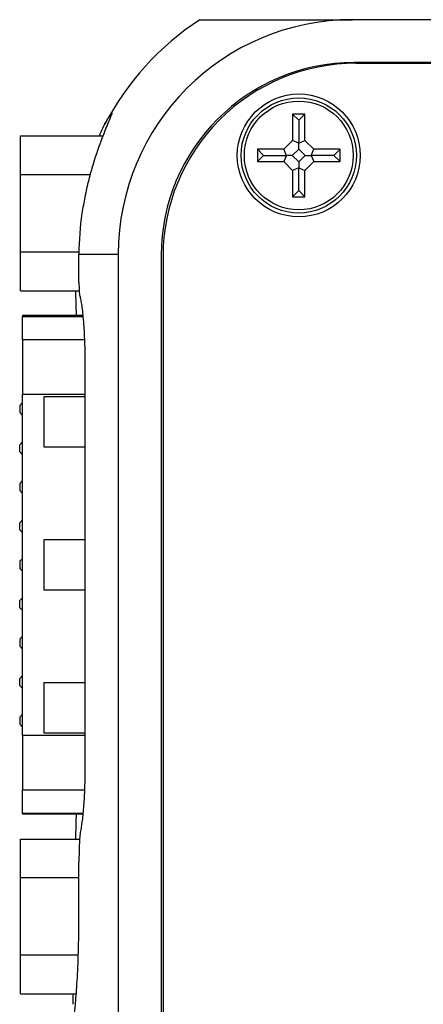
# Model space of a CAD drawing. Header units: inches. Extents: x 1.6 to 12.3, y 1.7 to 9.5.
# Tile 10 of 35: x 4.144 to 4.426, y 6.18 to 6.869. Entities that reach past the tile are written whole.
import ezdxf

# ---------------------------------------------------------------- set-up
doc = ezdxf.new("R2010")
doc.units = ezdxf.units.IN
doc.header["$MEASUREMENT"] = 0

msp = doc.modelspace()

# ---------------------------------------------------------------- linework, layer by layer
at = {"color": 7, "linetype": 'Continuous', "lineweight": 25}
for p, q in [((5.69819, 6.86866), (4.37669, 6.86866)), ((5.69819, 6.83866), (4.37769, 6.83866)), ((4.37898, 6.83816), (5.70348, 6.83832)), ((4.33464, 6.80258), (4.33464, 6.78411)), ((4.34333, 6.80258), (4.33464, 6.80258)), ((4.33898, 6.79824), (4.33464, 6.80258)), ((4.33898, 6.79824), (4.34333, 6.80258)), ((4.34333, 6.78411), (4.34333, 6.80258)), ((4.33898, 6.79824), (4.33898, 6.78232)), ((4.14419, 6.78728), (4.20189, 6.78728)), ((4.14419, 6.76032), (4.14419, 6.78728)), ((4.33464, 6.78411), (4.32853, 6.778)), ((4.33898, 6.78232), (4.33464, 6.78411)), ((4.33898, 6.78232), (4.34333, 6.78411)), ((4.33898, 6.77816), (4.33898, 6.78232)), ((4.34944, 6.778), (4.34333, 6.78411)), ((4.32853, 6.778), (4.31006, 6.778)), ((4.31006, 6.778), (4.31006, 6.76931)), ((4.31441, 6.77366), (4.31006, 6.778)), ((4.31441, 6.77366), (4.31006, 6.76931)), ((4.31441, 6.77366), (4.33033, 6.77366)), ((4.33033, 6.77366), (4.32853, 6.778)), ((4.33033, 6.77366), (4.32853, 6.76931)), ((4.33448, 6.77366), (4.33033, 6.77366)), ((4.33898, 6.77816), (4.33448, 6.77366)), ((4.33448, 6.77366), (4.33898, 6.76915)), ((4.34349, 6.77366), (4.33898, 6.77816)), ((4.33898, 6.76915), (4.34349, 6.77366)), ((4.34349, 6.77366), (4.34764, 6.77366)), ((4.34764, 6.77366), (4.34944, 6.778)), ((4.34764, 6.77366), (4.34944, 6.76931)), ((4.36356, 6.77366), (4.34764, 6.77366)), ((4.36791, 6.778), (4.34944, 6.778)), ((4.36356, 6.77366), (4.36791, 6.778)), ((4.36356, 6.77366), (4.36791, 6.76931)), ((4.36791, 6.76931), (4.36791, 6.778)), ((4.31006, 6.76931), (4.32853, 6.76931)), ((4.32853, 6.76931), (4.33464, 6.7632)), ((4.33898, 6.76915), (4.33898, 6.765)), ((4.34333, 6.7632), (4.34944, 6.76931)), ((4.34944, 6.76931), (4.36791, 6.76931)), ((4.14419, 6.70619), (4.14419, 6.76032)), ((4.14419, 6.76032), (4.19303, 6.76032)), ((4.33898, 6.765), (4.33464, 6.7632)), ((4.33464, 6.7632), (4.33464, 6.74473)), ((4.33898, 6.765), (4.34333, 6.7632)), ((4.33898, 6.74908), (4.33898, 6.765)), ((4.34333, 6.74473), (4.34333, 6.7632)), ((4.33898, 6.74908), (4.33464, 6.74473)), ((4.33898, 6.74908), (4.34333, 6.74473)), ((4.33464, 6.74473), (4.34333, 6.74473)), ((4.14419, 6.67903), (4.14419, 6.70619)), ((4.14419, 6.70619), (4.18516, 6.70619)), ((4.18516, 6.70466), (4.21269, 6.70466)), ((4.18516, 6.68493), (4.18516, 6.70466)), ((4.21269, 6.70466), (4.21269, 4.86866)), ((4.24269, 6.70366), (4.24269, 5.00316)), ((4.24399, 6.70314), (4.24419, 5.00414)), ((4.14419, 6.67903), (4.18532, 6.67903)), ((4.18786, 6.66154), (4.14569, 6.66154)), ((4.14569, 6.66154), (4.14569, 6.66107)), ((4.14569, 6.64457), (4.14569, 6.66107)), ((4.14569, 6.64457), (4.14569, 6.60654)), ((4.18937, 6.62761), (4.18937, 6.3467)), ((4.14569, 6.36778), (4.14569, 6.60654)), ((4.16069, 6.60466), (4.16069, 6.56966)), ((4.18937, 6.60466), (4.16069, 6.60466)), ((4.14369, 6.59866), (4.14569, 6.60066)), ((4.14369, 6.59866), (4.14369, 6.59366)), ((4.14369, 6.59366), (4.14569, 6.59166)), ((4.14369, 6.57116), (4.14569, 6.57316)), ((4.14369, 6.56616), (4.14369, 6.57116)), ((4.16069, 6.56966), (4.18937, 6.56966)), ((4.14369, 6.56616), (4.14569, 6.56416)), ((4.14369, 6.54416), (4.14569, 6.54616)), ((4.14369, 6.54416), (4.14369, 6.53916)), ((4.14369, 6.53916), (4.14569, 6.53716)), ((4.14369, 6.51666), (4.14569, 6.51866)), ((4.14369, 6.51166), (4.14369, 6.51666)), ((4.14369, 6.51166), (4.14569, 6.50966)), ((4.18937, 6.50466), (4.16069, 6.50466)), ((4.16069, 6.50466), (4.16069, 6.46966)), ((4.14369, 6.48966), (4.14569, 6.49166)), ((4.14369, 6.48966), (4.14369, 6.48466)), ((4.14369, 6.48466), (4.14569, 6.48266)), ((4.14369, 6.46216), (4.14569, 6.46416)), ((4.16069, 6.46966), (4.18937, 6.46966)), ((4.14369, 6.45716), (4.14369, 6.46216)), ((4.14369, 6.45716), (4.14569, 6.45516)), ((4.14369, 6.43516), (4.14569, 6.43716)), ((4.14369, 6.43516), (4.14369, 6.43016)), ((4.14369, 6.43016), (4.14569, 6.42816)), ((4.14369, 6.40766), (4.14569, 6.40966)), ((4.14369, 6.40266), (4.14369, 6.40766)), ((4.14369, 6.40266), (4.14569, 6.40066)), ((4.16069, 6.40466), (4.16069, 6.36966)), ((4.18937, 6.40466), (4.16069, 6.40466)), ((4.14369, 6.38066), (4.14569, 6.38266)), ((4.14369, 6.38066), (4.14369, 6.37566)), ((4.14369, 6.37566), (4.14569, 6.37366)), ((4.14569, 6.36778), (4.14569, 6.32975)), ((4.16069, 6.36966), (4.18937, 6.36966)), ((4.14569, 6.31325), (4.14569, 6.32975)), ((4.14569, 6.31325), (4.14569, 6.31278)), ((4.18782, 6.31278), (4.14569, 6.31278)), ((4.14419, 6.29528), (4.18568, 6.29528)), ((4.14419, 6.26831), (4.14419, 6.29528)), ((4.18516, 6.24116), (4.18516, 6.27922)), ((4.14419, 6.21419), (4.14419, 6.26831)), ((4.14419, 6.26831), (4.18516, 6.26831)), ((4.14419, 6.21419), (4.18469, 6.21419)), ((4.14419, 6.18703), (4.14419, 6.21419)), ((4.14419, 6.18703), (4.18327, 6.18703))]:
    msp.add_line(p, q, dxfattribs=at)
at = {"color": 8, "linetype": 'Continuous', "lineweight": 25}
for p, q in [((4.14569, 6.66107), (4.18792, 6.66107)), ((4.18899, 6.64457), (4.14569, 6.64457)), ((4.14569, 6.60654), (4.18937, 6.60654)), ((4.18937, 6.36778), (4.14569, 6.36778)), ((4.14569, 6.32975), (4.18901, 6.32975)), ((4.18788, 6.31325), (4.14569, 6.31325))]:
    msp.add_line(p, q, dxfattribs=at)
at = {"color": 7, "linetype": 'Continuous', "lineweight": 25}
for radius in [0.043, 0.04031, 0.03806]:
    msp.add_circle((4.33898, 6.77366), radius, dxfattribs=at)
for centre, radius, start, end in [((4.37669, 6.70466), 0.19576, 123.09873, 152.45826), ((4.37669, 6.70466), 0.164, 90, 180), ((4.37769, 6.70366), 0.135, 90, 180), ((4.37899, 6.70316), 0.135, 90.00675, 180.00675), ((4.37669, 6.70466), 0.19153, 171.44266, 180)]:
    msp.add_arc(centre, radius, start, end, dxfattribs=at)
for points, knots in [([(4.26979, 6.86866), (4.26979, 6.86866), (4.27132, 6.86866), (4.27756, 6.86866), (4.28225, 6.86866), (4.29248, 6.86866), (4.29642, 6.86866), (4.30584, 6.86866), (4.31124, 6.86866), (4.32096, 6.86866), (4.3245, 6.86866), (4.33228, 6.86866), (4.33652, 6.86866), (4.34612, 6.86866), (4.35139, 6.86866), (4.36039, 6.86866), (4.3635, 6.86866), (4.36997, 6.86866), (4.37336, 6.86866), (4.37669, 6.86866)], [0, 0, 0, 0, 0.25, 0.25, 0.5, 0.5, 0.625, 0.625, 0.75, 0.75, 0.8125, 0.8125, 0.875, 0.875, 0.9375, 0.9375, 0.96875, 0.96875, 1, 1, 1, 1]), ([(4.1995, 6.78728), (4.2003, 6.78917), (4.2023, 6.79391), (4.2049, 6.7985), (4.20776, 6.80338), (4.20877, 6.80409), (4.20621, 6.79795), (4.20116, 6.78587), (4.19592, 6.77105), (4.19189, 6.75652), (4.18922, 6.74489), (4.18791, 6.73691), (4.18729, 6.73316)], [0, 0, 0, 0, 0.05203, 0.130331, 0.211339, 0.355897, 0.487554, 0.622719, 0.771298, 0.848982, 0.929041, 1, 1, 1, 1]), ([(4.18516, 6.68493), (4.18516, 6.68279), (4.18521, 6.68071), (4.18543, 6.67729), (4.18558, 6.67601), (4.18576, 6.67538)], [0, 0, 0, 0, 0.5, 0.5, 1, 1, 1, 1]), ([(4.18336, 6.66154), (4.18335, 6.66311), (4.1833, 6.66957), (4.18307, 6.67495), (4.1829, 6.67903)], [0, 0, 0, 0, 0.243016, 1, 1, 1, 1]), ([(4.18576, 6.67538), (4.18598, 6.6746), (4.1862, 6.67362), (4.18665, 6.67128), (4.18687, 6.66991), (4.1873, 6.66686), (4.18751, 6.66517), (4.1879, 6.66147), (4.18809, 6.65944), (4.18843, 6.65519), (4.18859, 6.65295), (4.18886, 6.64826), (4.18898, 6.64578), (4.18927, 6.63822), (4.18937, 6.63297), (4.18937, 6.62761)], [0, 0, 0, 0, 0.125, 0.125, 0.25, 0.25, 0.375, 0.375, 0.5, 0.5, 0.625, 0.625, 0.75, 0.75, 1, 1, 1, 1]), ([(4.18937, 6.3467), (4.18937, 6.34198), (4.18929, 6.33738), (4.18907, 6.33064), (4.18897, 6.32842), (4.18876, 6.32417), (4.18864, 6.32212), (4.18823, 6.31621), (4.1879, 6.31258), (4.18718, 6.30639), (4.18679, 6.30374), (4.1864, 6.30172)], [0, 0, 0, 0, 0.25, 0.25, 0.375, 0.375, 0.5, 0.5, 0.75, 0.75, 1, 1, 1, 1]), ([(4.18288, 6.29528), (4.18302, 6.29849), (4.18326, 6.30374), (4.18333, 6.31025), (4.18336, 6.31278)], [0, 0, 0, 0, 0.611741, 1, 1, 1, 1]), ([(4.1864, 6.30172), (4.1862, 6.30069), (4.18603, 6.2994), (4.18572, 6.29629), (4.18559, 6.29448), (4.18537, 6.29055), (4.18529, 6.28838), (4.18519, 6.28392), (4.18516, 6.28158), (4.18516, 6.27922)], [0, 0, 0, 0, 0.25, 0.25, 0.5, 0.5, 0.75, 0.75, 1, 1, 1, 1]), ([(4.1814, 6.1718), (4.18146, 6.17156), (4.18168, 6.1706), (4.18251, 6.1771), (4.18367, 6.19065), (4.18469, 6.21043), (4.18512, 6.22832), (4.18515, 6.23867), (4.18516, 6.24116)], [0, 0, 0, 0, 0.073252, 0.287624, 0.502384, 0.717457, 0.93226, 1, 1, 1, 1]), ([(4.181, 6.18703), (4.18097, 6.18498), (4.18092, 6.18164), (4.18095, 6.1802), (4.18096, 6.17964)], [0, 0, 0, 0, 0.6143597, 1, 1, 1, 1])]:
    msp.add_open_spline(points, degree=3, knots=knots, dxfattribs=at)

doc.saveas('drawing.dxf')
